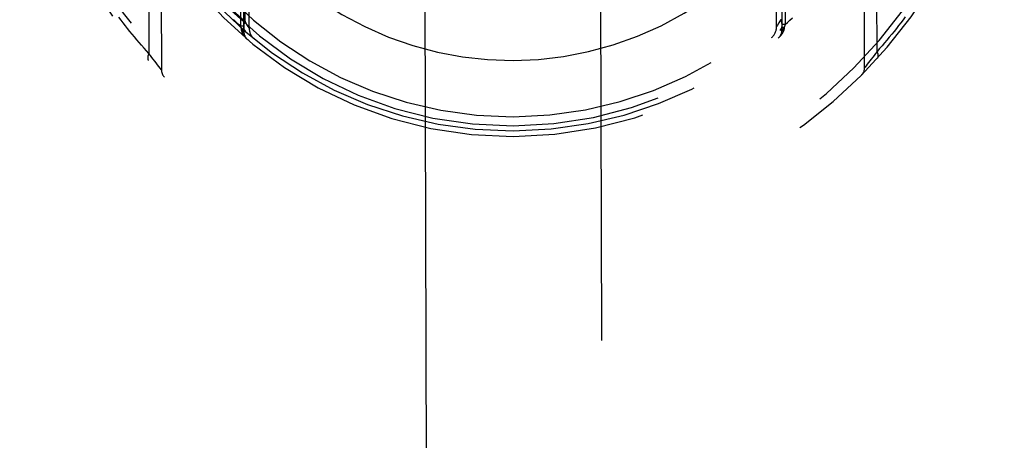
# Model space of a CAD drawing. Header units: inches. Extents: x 0 to 200, y 0 to 129.
# Tile 87 of 99: x 154.641 to 156.041, y 73.57 to 74.168. Entities that reach past the tile are written whole.
import ezdxf

# ---------------------------------------------------------------- set-up
doc = ezdxf.new("R2010")
doc.units = ezdxf.units.IN
doc.header["$LTSCALE"] = 11
doc.header["$MEASUREMENT"] = 0
doc.linetypes.add('HIDDEN', pattern=[0.2, 0.1, -0.1])
doc.layers.add('REAR_DOOR_ASSEMBLY', color=7, linetype='CONTINUOUS')

msp = doc.modelspace()

# ---------------------------------------------------------------- linework, layer by layer
at = {"layer": 'REAR_DOOR_ASSEMBLY', "color": 8, "linetype": 'HIDDEN'}
for p, q in [((155.2102, 76.5118), (155.2915, 49.5113)), ((155.5415, 49.512), (155.4602, 76.5126)), ((155.726, 75.1946), (155.7292, 74.1611)), ((154.9554, 74.1588), (154.9523, 75.1922)), ((154.9598, 74.1511), (154.9567, 75.1673)), ((155.7217, 75.1696), (155.7248, 74.1534)), ((154.9673, 74.156), (154.9643, 75.1591)), ((155.7173, 74.1583), (155.7143, 75.1613)), ((154.9614, 74.1658), (154.9584, 75.1518)), ((154.8395, 75.0645), (154.8425, 74.097)), ((155.8424, 74.1), (155.8395, 75.0675)), ((154.822, 75.0413), (154.8248, 74.12)), ((155.86, 74.1231), (155.8572, 75.0444)), ((154.9563, 74.1549), (154.9554, 74.1588)), ((154.9598, 74.1588), (154.9554, 74.1588)), ((154.964, 74.1613), (154.9614, 74.1659)), ((154.9659, 74.1583), (154.964, 74.1613)), ((154.9669, 74.1565), (154.9659, 74.1583)), ((155.7205, 74.1636), (155.7186, 74.1605)), ((155.7231, 74.1682), (155.7205, 74.1636)), ((155.7292, 74.1611), (155.7248, 74.1611)), ((155.7292, 74.1611), (155.7282, 74.1572)), ((154.9566, 74.153), (154.9563, 74.1549)), ((154.9598, 74.1549), (154.9563, 74.1549)), ((154.9568, 74.1523), (154.9566, 74.153)), ((155.7282, 74.1572), (155.7248, 74.1572)), ((155.7279, 74.1554), (155.7278, 74.1546)), ((155.7282, 74.1572), (155.7279, 74.1554)), ((154.827, 74.117), (154.8248, 74.12)), ((154.829, 74.1143), (154.827, 74.117)), ((155.8558, 74.1174), (155.8539, 74.1149)), ((155.8578, 74.1201), (155.8558, 74.1174)), ((155.86, 74.1231), (155.8578, 74.1201)), ((154.8309, 74.1118), (154.829, 74.1143)), ((154.833, 74.109), (154.8309, 74.1118)), ((154.8349, 74.1066), (154.833, 74.109)), ((154.8368, 74.1041), (154.8349, 74.1066)), ((154.8387, 74.1017), (154.8368, 74.1041)), ((155.8444, 74.1025), (155.8426, 74.1002)), ((155.8462, 74.1048), (155.8444, 74.1025)), ((155.848, 74.1072), (155.8462, 74.1048)), ((155.85, 74.1097), (155.848, 74.1072)), ((155.8518, 74.1121), (155.85, 74.1097)), ((155.8539, 74.1149), (155.8518, 74.1121)), ((154.8405, 74.0994), (154.8387, 74.1017)), ((154.8424, 74.097), (154.8405, 74.0994)), ((155.8426, 74.1002), (155.8424, 74.1))]:
    msp.add_line(p, q, dxfattribs=at)
for points in [[(154.8296, 74.3327), (154.843, 74.3083), (154.8576, 74.2846), (154.8734, 74.2616), (154.8902, 74.2395), (154.9078, 74.2188), (154.9257, 74.1994), (154.9435, 74.1818), (154.9614, 74.1658)], [(155.9002, 74.1721), (155.8971, 74.168), (155.8939, 74.1638), (155.8907, 74.1597), (155.8875, 74.1556), (155.8842, 74.1515), (155.8809, 74.1474), (155.8775, 74.1433), (155.8741, 74.1392), (155.8706, 74.1352), (155.8671, 74.1312), (155.8635, 74.1271), (155.86, 74.1231)], [(154.8248, 74.12), (154.8213, 74.1239), (154.8178, 74.1278), (154.8143, 74.1317), (154.8109, 74.1357), (154.8075, 74.1396), (154.8042, 74.1436), (154.8009, 74.1476), (154.7977, 74.1516), (154.7945, 74.1556), (154.7913, 74.1596), (154.7882, 74.1636), (154.7851, 74.1676), (154.782, 74.1717)], [(154.9554, 74.1588), (154.9518, 74.1619), (154.9483, 74.1651), (154.9448, 74.1683)], [(154.9614, 74.1659), (154.9605, 74.1635), (154.9599, 74.1613), (154.9596, 74.1591), (154.9596, 74.157), (154.9599, 74.1551), (154.9605, 74.1534), (154.9614, 74.152), (154.9625, 74.1507)], [(155.7186, 74.1605), (155.7176, 74.1588), (155.7173, 74.1584), (155.7173, 74.1583)], [(155.7221, 74.153), (155.7232, 74.1542), (155.7241, 74.1557), (155.7246, 74.1574), (155.7249, 74.1593), (155.7249, 74.1614), (155.7246, 74.1636), (155.724, 74.1658), (155.7231, 74.1682)], [(155.7292, 74.1611), (155.7327, 74.1643), (155.7362, 74.1674), (155.7396, 74.1707)], [(154.9598, 74.1511), (154.9598, 74.1512), (154.9598, 74.1513), (154.9598, 74.1513), (154.9597, 74.1514), (154.9597, 74.1515), (154.9597, 74.1515), (154.9596, 74.1516), (154.9596, 74.1517), (154.9595, 74.1517), (154.9595, 74.1518), (154.9594, 74.1518), (154.9593, 74.1519), (154.9592, 74.152), (154.9592, 74.152), (154.9591, 74.1521), (154.959, 74.1521), (154.9589, 74.1522), (154.9588, 74.1523), (154.9586, 74.1523), (154.9585, 74.1524), (154.9584, 74.1524), (154.9583, 74.1525), (154.9581, 74.1526), (154.958, 74.1526), (154.9578, 74.1527), (154.9577, 74.1527), (154.9575, 74.1528), (154.9573, 74.1528), (154.9572, 74.1529), (154.957, 74.1529), (154.9568, 74.153), (154.9566, 74.153)], [(154.9599, 74.1496), (154.9599, 74.1497), (154.9598, 74.1498), (154.9598, 74.1499), (154.9598, 74.15), (154.9597, 74.1501), (154.9597, 74.1502), (154.9596, 74.1503), (154.9596, 74.1504), (154.9595, 74.1505), (154.9594, 74.1506), (154.9594, 74.1507), (154.9593, 74.1508), (154.9592, 74.1509), (154.9591, 74.151), (154.959, 74.1511), (154.9589, 74.1511), (154.9588, 74.1512), (154.9587, 74.1513), (154.9585, 74.1514), (154.9584, 74.1515), (154.9583, 74.1516), (154.9581, 74.1517), (154.958, 74.1517), (154.9578, 74.1518), (154.9577, 74.1519), (154.9575, 74.152), (154.9573, 74.1521), (154.9571, 74.1521), (154.957, 74.1522), (154.9568, 74.1523)], [(154.9651, 74.1397), (154.9649, 74.1399), (154.9647, 74.1401), (154.9645, 74.1402), (154.9643, 74.1404), (154.9642, 74.1406), (154.964, 74.1407), (154.9638, 74.1409), (154.9636, 74.1411), (154.9634, 74.1413), (154.9632, 74.1415), (154.9631, 74.1416), (154.9629, 74.1418), (154.9627, 74.142), (154.9625, 74.1422), (154.9624, 74.1424), (154.9622, 74.1426), (154.962, 74.1428), (154.9619, 74.143), (154.9617, 74.1432), (154.9615, 74.1434), (154.9614, 74.1436), (154.9612, 74.1438), (154.961, 74.144), (154.9609, 74.1442), (154.9607, 74.1444), (154.9606, 74.1446), (154.9604, 74.1448), (154.9603, 74.145), (154.9601, 74.1452), (154.96, 74.1454), (154.9599, 74.1456), (154.9597, 74.1458), (154.9596, 74.146), (154.9594, 74.1463), (154.9593, 74.1465), (154.9592, 74.1467), (154.959, 74.1469), (154.9589, 74.1471), (154.9588, 74.1474), (154.9587, 74.1476), (154.9586, 74.1478), (154.9584, 74.148), (154.9583, 74.1483), (154.9582, 74.1485), (154.9581, 74.1487), (154.958, 74.149), (154.9579, 74.1492), (154.9578, 74.1494), (154.9577, 74.1497), (154.9576, 74.1499), (154.9575, 74.1501), (154.9574, 74.1504), (154.9573, 74.1506), (154.9572, 74.1508), (154.9571, 74.1511), (154.9571, 74.1513), (154.957, 74.1516), (154.9569, 74.1518), (154.9568, 74.1521), (154.9568, 74.1523)], [(154.9673, 74.156), (154.9672, 74.1561), (154.9669, 74.1565)], [(155.7278, 74.1546), (155.7277, 74.1544), (155.7277, 74.1541), (155.7276, 74.1539), (155.7275, 74.1536), (155.7274, 74.1534), (155.7274, 74.1532), (155.7273, 74.1529), (155.7272, 74.1527), (155.7271, 74.1524), (155.727, 74.1522), (155.7269, 74.152), (155.7268, 74.1517), (155.7267, 74.1515), (155.7266, 74.1513), (155.7265, 74.151), (155.7264, 74.1508), (155.7263, 74.1506), (155.7262, 74.1503), (155.726, 74.1501), (155.7259, 74.1499), (155.7258, 74.1497), (155.7257, 74.1494), (155.7256, 74.1492), (155.7254, 74.149), (155.7253, 74.1488), (155.7252, 74.1486), (155.725, 74.1483), (155.7249, 74.1481), (155.7248, 74.1479), (155.7246, 74.1477), (155.7245, 74.1475), (155.7243, 74.1473), (155.7242, 74.1471), (155.724, 74.1469), (155.7239, 74.1467), (155.7237, 74.1465), (155.7236, 74.1463), (155.7234, 74.146), (155.7233, 74.1458), (155.7231, 74.1456), (155.7229, 74.1455), (155.7228, 74.1453), (155.7226, 74.1451), (155.7224, 74.1449), (155.7223, 74.1447), (155.7221, 74.1445), (155.7219, 74.1443), (155.7218, 74.1441), (155.7216, 74.1439), (155.7214, 74.1437), (155.7212, 74.1436), (155.721, 74.1434), (155.7209, 74.1432), (155.7207, 74.143), (155.7205, 74.1429), (155.7203, 74.1427), (155.7201, 74.1425), (155.7199, 74.1423), (155.7197, 74.1422), (155.7195, 74.142)], [(155.7278, 74.1546), (155.7276, 74.1545), (155.7274, 74.1545), (155.7273, 74.1544), (155.7271, 74.1543), (155.7269, 74.1542), (155.7268, 74.1541), (155.7266, 74.1541), (155.7265, 74.154), (155.7263, 74.1539), (155.7262, 74.1538), (155.726, 74.1537), (155.7259, 74.1536), (155.7258, 74.1535), (155.7257, 74.1534), (155.7256, 74.1534), (155.7255, 74.1533), (155.7254, 74.1532), (155.7253, 74.1531), (155.7252, 74.153), (155.7251, 74.1529), (155.7251, 74.1528), (155.725, 74.1527), (155.7249, 74.1526), (155.7249, 74.1525), (155.7248, 74.1524), (155.7248, 74.1523), (155.7248, 74.1522), (155.7247, 74.1521), (155.7247, 74.152), (155.7247, 74.152)], [(155.7279, 74.1554), (155.7278, 74.1553), (155.7276, 74.1553), (155.7274, 74.1552), (155.7272, 74.1551), (155.7271, 74.1551), (155.7269, 74.155), (155.7267, 74.155), (155.7266, 74.1549), (155.7264, 74.1549), (155.7263, 74.1548), (155.7262, 74.1548), (155.726, 74.1547), (155.7259, 74.1546), (155.7258, 74.1546), (155.7257, 74.1545), (155.7256, 74.1545), (155.7255, 74.1544), (155.7254, 74.1543), (155.7253, 74.1543), (155.7252, 74.1542), (155.7252, 74.1541), (155.7251, 74.1541), (155.725, 74.154), (155.725, 74.154), (155.7249, 74.1539), (155.7249, 74.1538), (155.7249, 74.1538), (155.7248, 74.1537), (155.7248, 74.1536), (155.7248, 74.1536), (155.7248, 74.1535), (155.7248, 74.1534)], [(154.8248, 74.12), (154.8247, 74.1198), (154.8245, 74.1195), (154.8244, 74.1193), (154.8243, 74.119), (154.8242, 74.1188), (154.8241, 74.1185), (154.824, 74.1183), (154.8239, 74.118), (154.8238, 74.1178), (154.8237, 74.1175), (154.8236, 74.1173), (154.8235, 74.117), (154.8234, 74.1168), (154.8234, 74.1165), (154.8233, 74.1163), (154.8233, 74.1161), (154.8232, 74.1158), (154.8232, 74.1156), (154.8231, 74.1154), (154.8231, 74.1151), (154.8231, 74.1149), (154.823, 74.1147), (154.823, 74.1144), (154.823, 74.1142), (154.823, 74.114), (154.823, 74.1138), (154.823, 74.1136), (154.823, 74.1134), (154.823, 74.1132), (154.823, 74.113), (154.8231, 74.1128), (154.8231, 74.1126), (154.8231, 74.1124), (154.8232, 74.1122), (154.8232, 74.112), (154.8233, 74.1118), (154.8233, 74.1116), (154.8234, 74.1115), (154.8235, 74.1113), (154.8235, 74.1111), (154.8236, 74.111), (154.8237, 74.1108), (154.8238, 74.1106), (154.8239, 74.1105), (154.824, 74.1103), (154.8241, 74.1102), (154.8242, 74.1101), (154.8243, 74.1099)], [(155.8605, 74.113), (155.8606, 74.1132), (155.8607, 74.1133), (155.8608, 74.1135), (155.8609, 74.1136), (155.861, 74.1138), (155.8611, 74.1139), (155.8612, 74.1141), (155.8613, 74.1142), (155.8613, 74.1144), (155.8614, 74.1146), (155.8615, 74.1148), (155.8615, 74.1149), (155.8616, 74.1151), (155.8616, 74.1153), (155.8617, 74.1155), (155.8617, 74.1157), (155.8617, 74.1159), (155.8618, 74.1161), (155.8618, 74.1163), (155.8618, 74.1165), (155.8618, 74.1167), (155.8618, 74.1169), (155.8618, 74.1171), (155.8618, 74.1174), (155.8618, 74.1176), (155.8618, 74.1178), (155.8617, 74.118), (155.8617, 74.1183), (155.8617, 74.1185), (155.8616, 74.1187), (155.8616, 74.1189), (155.8615, 74.1192), (155.8615, 74.1194), (155.8614, 74.1197), (155.8613, 74.1199), (155.8613, 74.1201), (155.8612, 74.1204), (155.8611, 74.1206), (155.861, 74.1209), (155.8609, 74.1211), (155.8608, 74.1214), (155.8607, 74.1216), (155.8606, 74.1219), (155.8605, 74.1221), (155.8603, 74.1224), (155.8602, 74.1226), (155.8601, 74.1229), (155.86, 74.1231)]]:
    msp.add_lwpolyline(points, dxfattribs=at)
for centre, radius, start, end in [((155.341, 74.5822), 0.7, 125.6851, 54.6598), ((155.341, 74.5822), 0.685, 125.6851, 54.6598), ((155.341, 74.5847), 0.5825, 180.4189, 359.926), ((155.341, 74.5847), 0.5675, 180.4221, 359.9228), ((155.341, 74.5902), 0.58, 187.8346, 352.5103), ((155.341, 74.5902), 0.56, 187.8386, 352.4998), ((155.341, 74.5902), 0.48, 235.2186, 305.1263), ((155.6973, 74.1582), 0.02, 309.5103, 0.1708), ((154.9748, 74.1512), 0.015, 180.1725, 229.8138), ((154.9873, 74.1561), 0.02, 180.1725, 230.8319), ((155.7098, 74.1534), 0.015, 310.5312, 0.1725), ((154.8575, 74.097), 0.015, 180.1725, 225.0977), ((155.8274, 74.1), 0.015, 315.2473, 0.1725)]:
    msp.add_arc(centre, radius, start, end, dxfattribs=at)

doc.saveas('drawing.dxf')
